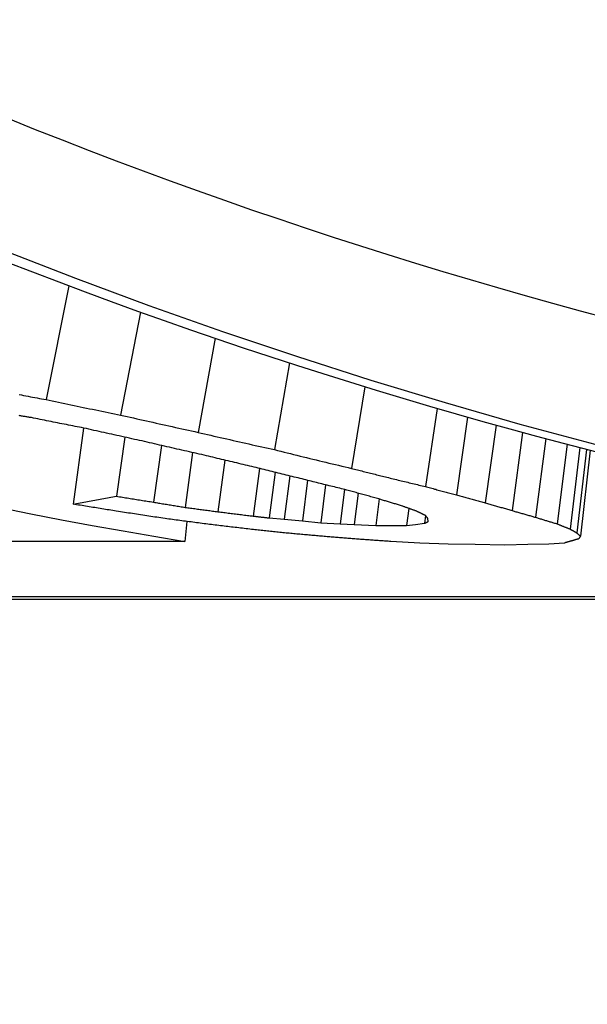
# Model space of a CAD drawing. Header units: millimetres. Extents: x 212 to 520, y 1 to 446.
# Tile 9 of 24: x 294.03 to 296.26, y 379 to 382.87. Entities that reach past the tile are written whole.
import ezdxf

# ---------------------------------------------------------------- set-up
doc = ezdxf.new("R2010")
doc.units = ezdxf.units.MM
doc.layers.add('Detail', color=2, linetype='Continuous')

msp = doc.modelspace()

# ---------------------------------------------------------------- linework, layer by layer
at = {"layer": 'Detail'}
for p, q in [((294.2228, 381.8251), (294.1333, 381.377)), ((294.5042, 381.7218), (294.4265, 381.3166)), ((294.7986, 381.6187), (294.731, 381.2484)), ((295.0903, 381.5216), (295.0312, 381.1803)), ((295.3864, 381.4281), (295.3343, 381.1068)), ((295.6712, 381.3428), (295.6248, 381.0352)), ((295.791, 381.3083), (295.7467, 381.0026)), ((294.2809, 381.2654), (294.2394, 380.966)), ((295.9032, 381.2768), (295.8605, 380.9711)), ((296.007, 381.2482), (295.9657, 380.9408)), ((294.4434, 381.2292), (294.41, 380.9972)), ((296.0985, 381.2236), (296.0585, 380.9142)), ((294.5866, 381.1969), (294.5553, 380.9737)), ((294.7096, 381.1687), (294.6802, 380.9533)), ((296.1819, 381.2015), (296.143, 380.8884)), ((296.2323, 381.1884), (296.1938, 380.8681)), ((296.2588, 381.1815), (296.2202, 380.8527)), ((296.2732, 381.1778), (296.2346, 380.8398)), ((294.8364, 381.1389), (294.8093, 380.936)), ((294.9723, 381.1067), (294.9479, 380.919)), ((295.0342, 381.0912), (295.0111, 380.9117)), ((295.0918, 381.077), (295.07, 380.9071)), ((295.162, 381.0597), (295.1418, 380.8999)), ((295.2321, 381.0421), (295.2134, 380.893)), ((295.3066, 381.0237), (295.2898, 380.8884)), ((295.3606, 381.0089), (295.3454, 380.8861)), ((295.4431, 380.9862), (295.4303, 380.8815)), ((295.5593, 380.9493), (295.551, 380.8815)), ((294.6874, 380.8978), (294.6787, 380.8191)), ((295.0111, 380.9117), (295.07, 380.9071)), ((295.07, 380.9071), (295.1418, 380.8999)), ((295.1418, 380.8999), (295.2134, 380.893)), ((295.2134, 380.893), (295.2898, 380.8884)), ((295.6257, 380.9205), (295.622, 380.8907)), ((295.6365, 380.8977), (295.635, 380.9094)), ((295.2898, 380.8884), (295.3454, 380.8861)), ((295.3454, 380.8861), (295.4303, 380.8815)), ((295.4303, 380.8815), (295.4906, 380.8815)), ((295.4906, 380.8815), (295.551, 380.8815)), ((295.551, 380.8815), (295.5865, 380.8861)), ((295.5865, 380.8861), (295.622, 380.8907)), ((294.6787, 380.8191), (293.9117, 380.8191)), ((295.6033, 380.813), (295.4885, 380.8191)), ((295.7143, 380.809), (295.6033, 380.813)), ((295.8211, 380.8071), (295.7143, 380.809)), ((295.9373, 380.805), (295.8211, 380.8071)), ((296.028, 380.8071), (295.9373, 380.805)), ((296.1107, 380.809), (296.028, 380.8071)), ((296.1719, 380.813), (296.1107, 380.809)), ((299.9111, 380.6015), (287.736, 380.6015)), ((287.7871, 380.5922), (300.1772, 380.5922))]:
    msp.add_line(p, q, dxfattribs=at)
at = {"layer": 'Detail', "flags": 128}
for points in [[(296.2922, 381.2003), (295.9977, 381.2799), (295.7041, 381.364), (295.4113, 381.4528), (295.1195, 381.5462), (294.8288, 381.6442), (294.5391, 381.7467), (294.2505, 381.8538), (293.963, 381.9655), (293.6768, 382.0816), (293.3918, 382.2024), (293.1081, 382.3276)], [(294.0276, 381.397), (294.0364, 381.3954), (294.0452, 381.3937), (294.054, 381.392), (294.0628, 381.3903), (294.0716, 381.3887), (294.0804, 381.387), (294.0892, 381.3853), (294.098, 381.3837), (294.1069, 381.382), (294.1156, 381.3803), (294.1245, 381.3787), (294.1333, 381.377)], [(294.1333, 381.377), (294.1455, 381.3745), (294.1577, 381.3719), (294.1699, 381.3693), (294.1821, 381.3668), (294.1943, 381.3642), (294.2065, 381.3617), (294.2187, 381.3591), (294.2309, 381.3566), (294.2432, 381.3541), (294.2554, 381.3516), (294.2676, 381.349), (294.2798, 381.3465), (294.292, 381.344), (294.3043, 381.3415), (294.3165, 381.339), (294.3287, 381.3365), (294.3409, 381.334), (294.3531, 381.3315), (294.3654, 381.329), (294.3776, 381.3265), (294.3898, 381.324), (294.402, 381.3215), (294.4143, 381.319), (294.4265, 381.3166)], [(294.0754, 381.3062), (294.0719, 381.3068), (294.0685, 381.3073), (294.065, 381.3079), (294.0615, 381.3085), (294.0581, 381.309), (294.0546, 381.3096), (294.0512, 381.3102), (294.0477, 381.3108), (294.0442, 381.3113), (294.0408, 381.3119), (294.0373, 381.3125), (294.0339, 381.3131), (294.0304, 381.3137), (294.0269, 381.3142)], [(294.282, 381.2652), (294.2733, 381.2669), (294.2647, 381.2686), (294.2561, 381.2702), (294.2475, 381.2719), (294.2389, 381.2736), (294.2303, 381.2753), (294.2217, 381.277), (294.2131, 381.2787), (294.2045, 381.2804), (294.1959, 381.2821), (294.1873, 381.2838), (294.1786, 381.2855), (294.17, 381.2872), (294.1614, 381.289), (294.1528, 381.2907), (294.1442, 381.2924), (294.1356, 381.2941), (294.127, 381.2958), (294.1184, 381.2975), (294.1098, 381.2993), (294.1012, 381.301), (294.0926, 381.3027), (294.084, 381.3044), (294.0754, 381.3062)], [(294.4265, 381.3166), (294.4392, 381.3137), (294.4518, 381.3108), (294.4645, 381.3079), (294.4772, 381.305), (294.4899, 381.3021), (294.5026, 381.2992), (294.5152, 381.2964), (294.5279, 381.2935), (294.5406, 381.2907), (294.5533, 381.2878), (294.566, 381.285), (294.5786, 381.2821), (294.5913, 381.2793), (294.604, 381.2764), (294.6167, 381.2736), (294.6294, 381.2708), (294.6421, 381.268), (294.6548, 381.2652), (294.6675, 381.2624), (294.6802, 381.2596), (294.6929, 381.2568), (294.7056, 381.254), (294.7183, 381.2512), (294.731, 381.2484)], [(294.5209, 381.2123), (294.5109, 381.2144), (294.501, 381.2166), (294.491, 381.2188), (294.481, 381.2209), (294.4711, 381.2231), (294.4611, 381.2253), (294.4512, 381.2275), (294.4412, 381.2297), (294.4312, 381.2319), (294.4213, 381.2341), (294.4113, 381.2363), (294.4014, 381.2385), (294.3914, 381.2407), (294.3815, 381.2429), (294.3715, 381.2451), (294.3616, 381.2473), (294.3516, 381.2495), (294.3417, 381.2518), (294.3317, 381.254), (294.3217, 381.2562), (294.3118, 381.2585), (294.3018, 381.2607), (294.2919, 381.2629), (294.282, 381.2652)], [(294.731, 381.2484), (294.7435, 381.2455), (294.756, 381.2426), (294.7685, 381.2397), (294.781, 381.2368), (294.7935, 381.234), (294.806, 381.2311), (294.8185, 381.2282), (294.831, 381.2253), (294.8435, 381.2225), (294.856, 381.2196), (294.8685, 381.2168), (294.881, 381.2139), (294.8935, 381.2111), (294.906, 381.2083), (294.9186, 381.2054), (294.9311, 381.2026), (294.9436, 381.1998), (294.9561, 381.197), (294.9686, 381.1942), (294.9812, 381.1914), (294.9937, 381.1886), (295.0062, 381.1858), (295.0187, 381.1831), (295.0312, 381.1803)], [(294.7553, 381.1584), (294.7455, 381.1606), (294.7358, 381.1628), (294.726, 381.165), (294.7162, 381.1672), (294.7064, 381.1694), (294.6967, 381.1716), (294.6869, 381.1738), (294.6771, 381.1761), (294.6674, 381.1783), (294.6576, 381.1805), (294.6478, 381.1828), (294.6381, 381.185), (294.6283, 381.1873), (294.6185, 381.1895), (294.6088, 381.1918), (294.599, 381.194), (294.5892, 381.1963), (294.5795, 381.1986), (294.5697, 381.2008), (294.5599, 381.2031), (294.5502, 381.2054), (294.5404, 381.2077), (294.5307, 381.21), (294.5209, 381.2123)], [(295.0312, 381.1803), (295.0439, 381.1771), (295.0565, 381.174), (295.0691, 381.1708), (295.0817, 381.1677), (295.0943, 381.1646), (295.1069, 381.1615), (295.1196, 381.1584), (295.1322, 381.1553), (295.1448, 381.1522), (295.1574, 381.1491), (295.1701, 381.146), (295.1827, 381.1429), (295.1953, 381.1399), (295.2079, 381.1368), (295.2206, 381.1338), (295.2332, 381.1308), (295.2458, 381.1277), (295.2585, 381.1247), (295.2711, 381.1217), (295.2837, 381.1187), (295.2964, 381.1157), (295.309, 381.1127), (295.3217, 381.1097), (295.3343, 381.1068)], [(294.9599, 381.1098), (294.9514, 381.1118), (294.9429, 381.1138), (294.9343, 381.1158), (294.9258, 381.1178), (294.9173, 381.1198), (294.9087, 381.1217), (294.9002, 381.1238), (294.8917, 381.1258), (294.8832, 381.1278), (294.8746, 381.1298), (294.8661, 381.1318), (294.8576, 381.1338), (294.8491, 381.1358), (294.8405, 381.1379), (294.832, 381.1399), (294.8235, 381.1419), (294.815, 381.144), (294.8064, 381.146), (294.7979, 381.1481), (294.7894, 381.1501), (294.7809, 381.1522), (294.7724, 381.1542), (294.7638, 381.1563), (294.7553, 381.1584)], [(295.1484, 381.0632), (295.1405, 381.0651), (295.1327, 381.067), (295.1248, 381.0689), (295.117, 381.0708), (295.1091, 381.0727), (295.1013, 381.0747), (295.0934, 381.0766), (295.0855, 381.0785), (295.0777, 381.0804), (295.0698, 381.0824), (295.062, 381.0843), (295.0541, 381.0862), (295.0463, 381.0882), (295.0384, 381.0901), (295.0306, 381.0921), (295.0227, 381.094), (295.0149, 381.096), (295.007, 381.098), (294.9992, 381.0999), (294.9913, 381.1019), (294.9835, 381.1039), (294.9756, 381.1058), (294.9678, 381.1078), (294.9599, 381.1098)], [(295.3343, 381.1068), (295.3401, 381.1053), (295.3459, 381.1038), (295.3517, 381.1023), (295.3575, 381.1008), (295.3633, 381.0994), (295.3691, 381.0979), (295.3749, 381.0964), (295.3807, 381.095), (295.3865, 381.0935), (295.3923, 381.092), (295.398, 381.0906), (295.4038, 381.0891), (295.4096, 381.0876), (295.4154, 381.0862), (295.4212, 381.0847), (295.427, 381.0833), (295.4328, 381.0818), (295.4386, 381.0804), (295.4444, 381.0789), (295.4502, 381.0775), (295.456, 381.0761), (295.4618, 381.0746), (295.4676, 381.0732), (295.4734, 381.0717)], [(295.3158, 381.0214), (295.3088, 381.0231), (295.3018, 381.0248), (295.2948, 381.0266), (295.2879, 381.0283), (295.2809, 381.03), (295.2739, 381.0317), (295.2669, 381.0334), (295.26, 381.0352), (295.253, 381.0369), (295.246, 381.0386), (295.239, 381.0404), (295.2321, 381.0421), (295.2251, 381.0438), (295.2181, 381.0456), (295.2111, 381.0473), (295.2042, 381.0491), (295.1972, 381.0508), (295.1902, 381.0526), (295.1832, 381.0543), (295.1763, 381.0561), (295.1693, 381.0579), (295.1623, 381.0596), (295.1554, 381.0614), (295.1484, 381.0632)], [(295.4734, 381.0717), (295.4797, 381.0702), (295.486, 381.0686), (295.4923, 381.0671), (295.4986, 381.0656), (295.5049, 381.064), (295.5112, 381.0625), (295.5176, 381.0609), (295.5239, 381.0594), (295.5302, 381.0579), (295.5365, 381.0563), (295.5428, 381.0548), (295.5491, 381.0533), (295.5554, 381.0518), (295.5617, 381.0502), (295.568, 381.0487), (295.5743, 381.0472), (295.5806, 381.0457), (295.5869, 381.0442), (295.5933, 381.0427), (295.5996, 381.0412), (295.6059, 381.0397), (295.6122, 381.0382), (295.6185, 381.0367), (295.6248, 381.0352)], [(295.4413, 380.9867), (295.4361, 380.9882), (295.4309, 380.9896), (295.4256, 380.991), (295.4204, 380.9924), (295.4152, 380.9939), (295.4099, 380.9953), (295.4047, 380.9967), (295.3995, 380.9982), (295.3942, 380.9996), (295.389, 381.001), (295.3838, 381.0025), (295.3785, 381.0039), (295.3733, 381.0054), (295.3681, 381.0068), (295.3628, 381.0083), (295.3576, 381.0097), (295.3524, 381.0112), (295.3471, 381.0126), (295.3419, 381.0141), (295.3367, 381.0156), (295.3315, 381.017), (295.3262, 381.0185), (295.321, 381.02), (295.3158, 381.0214)], [(295.6248, 381.0352), (295.6299, 381.0338), (295.635, 381.0324), (295.64, 381.031), (295.6451, 381.0296), (295.6502, 381.0283), (295.6553, 381.0269), (295.6603, 381.0255), (295.6654, 381.0242), (295.6705, 381.0228), (295.6756, 381.0214), (295.6806, 381.0201), (295.6857, 381.0187), (295.6908, 381.0173), (295.6959, 381.016), (295.7009, 381.0146), (295.706, 381.0133), (295.7111, 381.0119), (295.7162, 381.0106), (295.7213, 381.0092), (295.7263, 381.0079), (295.7314, 381.0066), (295.7365, 381.0052), (295.7416, 381.0039), (295.7467, 381.0026)], [(294.2394, 380.966), (294.2465, 380.9672), (294.2536, 380.9685), (294.2607, 380.9698), (294.2678, 380.9711), (294.2749, 380.9724), (294.282, 380.9737), (294.2891, 380.975), (294.2962, 380.9763), (294.3033, 380.9775), (294.3104, 380.9788), (294.3175, 380.9801), (294.3246, 380.9814), (294.3317, 380.9827), (294.3389, 380.9841), (294.346, 380.9854), (294.3531, 380.9867), (294.3602, 380.988), (294.3673, 380.9893), (294.3744, 380.9906), (294.3815, 380.9919), (294.3886, 380.9932), (294.3957, 380.9946), (294.4028, 380.9959), (294.41, 380.9972)], [(294.41, 380.9972), (294.416, 380.9962), (294.4221, 380.9952), (294.4281, 380.9942), (294.4342, 380.9933), (294.4402, 380.9923), (294.4463, 380.9913), (294.4523, 380.9903), (294.4584, 380.9893), (294.4644, 380.9883), (294.4705, 380.9874), (294.4765, 380.9864), (294.4826, 380.9854), (294.4887, 380.9844), (294.4947, 380.9834), (294.5008, 380.9825), (294.5068, 380.9815), (294.5129, 380.9805), (294.5189, 380.9796), (294.525, 380.9786), (294.531, 380.9776), (294.5371, 380.9766), (294.5432, 380.9757), (294.5492, 380.9747), (294.5553, 380.9737)], [(294.5553, 380.9737), (294.5605, 380.9729), (294.5657, 380.972), (294.5709, 380.9712), (294.5761, 380.9703), (294.5813, 380.9694), (294.5865, 380.9686), (294.5917, 380.9677), (294.5969, 380.9669), (294.6021, 380.966), (294.6073, 380.9652), (294.6125, 380.9643), (294.6177, 380.9635), (294.6229, 380.9626), (294.6281, 380.9618), (294.6333, 380.9609), (294.6385, 380.9601), (294.6438, 380.9592), (294.649, 380.9584), (294.6542, 380.9575), (294.6594, 380.9567), (294.6646, 380.9558), (294.6698, 380.955), (294.675, 380.9541), (294.6802, 380.9533)], [(295.5343, 380.9584), (295.5304, 380.9595), (295.5266, 380.9607), (295.5227, 380.9619), (295.5188, 380.963), (295.5149, 380.9642), (295.5111, 380.9654), (295.5072, 380.9665), (295.5033, 380.9677), (295.4994, 380.9689), (295.4956, 380.9701), (295.4917, 380.9712), (295.4878, 380.9724), (295.4839, 380.9736), (295.4801, 380.9748), (295.4762, 380.976), (295.4723, 380.9772), (295.4685, 380.9784), (295.4646, 380.9796), (295.4607, 380.9807), (295.4568, 380.9819), (295.453, 380.9831), (295.4491, 380.9843), (295.4452, 380.9855), (295.4413, 380.9867)], [(295.7467, 381.0026), (295.7514, 381.0012), (295.7561, 380.9999), (295.7609, 380.9986), (295.7656, 380.9972), (295.7704, 380.9959), (295.7751, 380.9946), (295.7798, 380.9933), (295.7846, 380.9919), (295.7893, 380.9906), (295.7941, 380.9893), (295.7988, 380.988), (295.8036, 380.9867), (295.8083, 380.9854), (295.8131, 380.9841), (295.8178, 380.9828), (295.8226, 380.9815), (295.8273, 380.9802), (295.832, 380.9789), (295.8368, 380.9776), (295.8415, 380.9763), (295.8463, 380.975), (295.851, 380.9737), (295.8558, 380.9724), (295.8605, 380.9711)], [(295.8605, 380.9711), (295.8649, 380.9698), (295.8693, 380.9685), (295.8737, 380.9673), (295.878, 380.966), (295.8824, 380.9647), (295.8868, 380.9634), (295.8912, 380.9622), (295.8956, 380.9609), (295.9, 380.9596), (295.9043, 380.9584), (295.9087, 380.9571), (295.9131, 380.9558), (295.9175, 380.9546), (295.9219, 380.9533), (295.9263, 380.9521), (295.9307, 380.9508), (295.935, 380.9495), (295.9394, 380.9483), (295.9438, 380.947), (295.9482, 380.9458), (295.9526, 380.9446), (295.957, 380.9433), (295.9614, 380.9421), (295.9657, 380.9408)], [(293.952, 380.9521), (294.0729, 380.928), (294.1938, 380.9047), (294.3149, 380.8821), (294.4361, 380.8603), (294.5574, 380.8393), (294.6787, 380.8191)], [(294.4096, 380.9384), (294.4025, 380.9395), (294.3954, 380.9407), (294.3883, 380.9418), (294.3812, 380.9429), (294.3741, 380.9441), (294.367, 380.9452), (294.3599, 380.9463), (294.3528, 380.9475), (294.3457, 380.9486), (294.3386, 380.9498), (294.3316, 380.9509), (294.3245, 380.9521), (294.3174, 380.9532), (294.3103, 380.9544), (294.3032, 380.9555), (294.2961, 380.9567), (294.289, 380.9578), (294.2819, 380.959), (294.2748, 380.9601), (294.2677, 380.9613), (294.2606, 380.9625), (294.2535, 380.9636), (294.2464, 380.9648), (294.2394, 380.966)], [(294.6011, 380.9094), (294.5931, 380.9106), (294.5852, 380.9118), (294.5772, 380.913), (294.5692, 380.9141), (294.5612, 380.9153), (294.5532, 380.9165), (294.5452, 380.9177), (294.5373, 380.9189), (294.5293, 380.9201), (294.5213, 380.9213), (294.5133, 380.9225), (294.5053, 380.9238), (294.4974, 380.925), (294.4894, 380.9262), (294.4814, 380.9274), (294.4734, 380.9286), (294.4654, 380.9298), (294.4575, 380.931), (294.4495, 380.9323), (294.4415, 380.9335), (294.4335, 380.9347), (294.4256, 380.9359), (294.4176, 380.9372), (294.4096, 380.9384)], [(294.6802, 380.9533), (294.6856, 380.9526), (294.691, 380.9518), (294.6963, 380.9511), (294.7017, 380.9504), (294.7071, 380.9497), (294.7125, 380.9489), (294.7179, 380.9482), (294.7232, 380.9475), (294.7286, 380.9468), (294.734, 380.946), (294.7394, 380.9453), (294.7448, 380.9446), (294.7501, 380.9439), (294.7555, 380.9431), (294.7609, 380.9424), (294.7663, 380.9417), (294.7717, 380.941), (294.7771, 380.9403), (294.7824, 380.9396), (294.7878, 380.9388), (294.7932, 380.9381), (294.7986, 380.9374), (294.804, 380.9367), (294.8093, 380.936)], [(294.8093, 380.936), (294.8151, 380.9353), (294.8209, 380.9345), (294.8267, 380.9338), (294.8324, 380.9331), (294.8382, 380.9324), (294.844, 380.9317), (294.8497, 380.931), (294.8555, 380.9303), (294.8613, 380.9296), (294.867, 380.9288), (294.8728, 380.9281), (294.8786, 380.9274), (294.8844, 380.9267), (294.8901, 380.926), (294.8959, 380.9253), (294.9017, 380.9246), (294.9074, 380.9239), (294.9132, 380.9232), (294.919, 380.9225), (294.9248, 380.9218), (294.9305, 380.9211), (294.9363, 380.9204), (294.9421, 380.9197), (294.9479, 380.919)], [(295.59, 380.9384), (295.5877, 380.9392), (295.5853, 380.94), (295.583, 380.9409), (295.5807, 380.9417), (295.5784, 380.9425), (295.5761, 380.9433), (295.5737, 380.9442), (295.5714, 380.945), (295.5691, 380.9458), (295.5668, 380.9467), (295.5645, 380.9475), (295.5621, 380.9483), (295.5598, 380.9491), (295.5575, 380.95), (295.5552, 380.9508), (295.5529, 380.9517), (295.5506, 380.9525), (295.5482, 380.9533), (295.5459, 380.9542), (295.5436, 380.955), (295.5413, 380.9558), (295.539, 380.9567), (295.5366, 380.9575), (295.5343, 380.9584)], [(295.6251, 380.9213), (295.6236, 380.922), (295.6221, 380.9227), (295.6207, 380.9234), (295.6192, 380.9241), (295.6177, 380.9249), (295.6163, 380.9256), (295.6148, 380.9263), (295.6134, 380.927), (295.6119, 380.9277), (295.6104, 380.9284), (295.609, 380.9291), (295.6075, 380.9298), (295.6061, 380.9305), (295.6046, 380.9312), (295.6031, 380.932), (295.6017, 380.9327), (295.6002, 380.9334), (295.5987, 380.9341), (295.5973, 380.9348), (295.5958, 380.9355), (295.5944, 380.9362), (295.5929, 380.937), (295.5914, 380.9377), (295.59, 380.9384)], [(295.9657, 380.9408), (295.9696, 380.9397), (295.9735, 380.9386), (295.9773, 380.9374), (295.9812, 380.9363), (295.985, 380.9352), (295.9889, 380.9341), (295.9928, 380.933), (295.9966, 380.9318), (296.0005, 380.9307), (296.0044, 380.9296), (296.0082, 380.9285), (296.0121, 380.9274), (296.0159, 380.9263), (296.0198, 380.9252), (296.0237, 380.924), (296.0275, 380.9229), (296.0314, 380.9218), (296.0353, 380.9207), (296.0391, 380.9196), (296.043, 380.9185), (296.0469, 380.9174), (296.0507, 380.9163), (296.0546, 380.9153), (296.0585, 380.9142)], [(294.7764, 380.8861), (294.7691, 380.8871), (294.7618, 380.888), (294.7545, 380.889), (294.7472, 380.8899), (294.7399, 380.8909), (294.7326, 380.8919), (294.7253, 380.8928), (294.718, 380.8938), (294.7107, 380.8947), (294.7034, 380.8957), (294.6961, 380.8967), (294.6887, 380.8977), (294.6814, 380.8986), (294.6741, 380.8996), (294.6668, 380.9006), (294.6595, 380.9015), (294.6522, 380.9025), (294.6449, 380.9035), (294.6376, 380.9045), (294.6303, 380.9055), (294.623, 380.9064), (294.6157, 380.9074), (294.6084, 380.9084), (294.6011, 380.9094)], [(294.9479, 380.919), (294.9505, 380.9187), (294.9531, 380.9184), (294.9558, 380.9181), (294.9584, 380.9178), (294.961, 380.9174), (294.9637, 380.9171), (294.9663, 380.9168), (294.9689, 380.9165), (294.9716, 380.9162), (294.9742, 380.9159), (294.9768, 380.9156), (294.9795, 380.9153), (294.9821, 380.915), (294.9848, 380.9147), (294.9874, 380.9144), (294.99, 380.9141), (294.9927, 380.9138), (294.9953, 380.9135), (294.9979, 380.9132), (295.0006, 380.9129), (295.0032, 380.9126), (295.0058, 380.9123), (295.0085, 380.912), (295.0111, 380.9117)], [(295.622, 380.8907), (295.6226, 380.891), (295.6232, 380.8913), (295.6238, 380.8916), (295.6244, 380.8919), (295.625, 380.8922), (295.6256, 380.8925), (295.6262, 380.8927), (295.6268, 380.893), (295.6274, 380.8933), (295.628, 380.8936), (295.6286, 380.8939), (295.6293, 380.8942), (295.6299, 380.8945), (295.6305, 380.8948), (295.6311, 380.895), (295.6317, 380.8953), (295.6323, 380.8956), (295.6329, 380.8959), (295.6335, 380.8962), (295.6341, 380.8965), (295.6347, 380.8968), (295.6353, 380.8971), (295.6359, 380.8974), (295.6365, 380.8977)], [(295.635, 380.9094), (295.6346, 380.9099), (295.6342, 380.9104), (295.6338, 380.9109), (295.6334, 380.9114), (295.6329, 380.9119), (295.6325, 380.9124), (295.6321, 380.9129), (295.6317, 380.9133), (295.6313, 380.9138), (295.6309, 380.9143), (295.6304, 380.9148), (295.63, 380.9153), (295.6296, 380.9158), (295.6292, 380.9163), (295.6288, 380.9168), (295.6284, 380.9173), (295.628, 380.9178), (295.6275, 380.9183), (295.6271, 380.9188), (295.6267, 380.9193), (295.6263, 380.9198), (295.6259, 380.9203), (295.6255, 380.9208), (295.6251, 380.9213)], [(296.0585, 380.9142), (296.062, 380.9131), (296.0655, 380.912), (296.069, 380.9109), (296.0725, 380.9098), (296.0761, 380.9087), (296.0796, 380.9076), (296.0831, 380.9065), (296.0866, 380.9055), (296.0901, 380.9044), (296.0937, 380.9033), (296.0972, 380.9022), (296.1007, 380.9011), (296.1042, 380.9001), (296.1077, 380.899), (296.1113, 380.8979), (296.1148, 380.8969), (296.1183, 380.8958), (296.1218, 380.8947), (296.1254, 380.8937), (296.1289, 380.8926), (296.1324, 380.8915), (296.1359, 380.8905), (296.1394, 380.8894), (296.143, 380.8884)], [(294.9484, 380.8658), (294.9412, 380.8667), (294.9341, 380.8675), (294.9269, 380.8683), (294.9197, 380.8692), (294.9126, 380.87), (294.9054, 380.8708), (294.8982, 380.8717), (294.8911, 380.8725), (294.8839, 380.8734), (294.8767, 380.8742), (294.8696, 380.875), (294.8624, 380.8759), (294.8552, 380.8767), (294.8481, 380.8776), (294.8409, 380.8784), (294.8337, 380.8793), (294.8266, 380.8801), (294.8194, 380.881), (294.8122, 380.8818), (294.8051, 380.8827), (294.7979, 380.8835), (294.7907, 380.8844), (294.7836, 380.8853), (294.7764, 380.8861)], [(295.0956, 380.8505), (295.0895, 380.8512), (295.0833, 380.8518), (295.0772, 380.8524), (295.0711, 380.853), (295.0649, 380.8537), (295.0588, 380.8543), (295.0527, 380.8549), (295.0465, 380.8556), (295.0404, 380.8562), (295.0343, 380.8569), (295.0281, 380.8575), (295.022, 380.8581), (295.0159, 380.8588), (295.0097, 380.8594), (295.0036, 380.86), (294.9975, 380.8607), (294.9913, 380.8613), (294.9852, 380.862), (294.9791, 380.8626), (294.9729, 380.8633), (294.9668, 380.8639), (294.9607, 380.8645), (294.9545, 380.8652), (294.9484, 380.8658)], [(296.143, 380.8884), (296.1451, 380.8875), (296.1472, 380.8867), (296.1493, 380.8858), (296.1514, 380.885), (296.1535, 380.8841), (296.1557, 380.8832), (296.1578, 380.8824), (296.1599, 380.8815), (296.162, 380.8807), (296.1641, 380.8798), (296.1662, 380.879), (296.1684, 380.8782), (296.1705, 380.8773), (296.1726, 380.8765), (296.1747, 380.8756), (296.1768, 380.8748), (296.1789, 380.8739), (296.1811, 380.8731), (296.1832, 380.8723), (296.1853, 380.8714), (296.1874, 380.8706), (296.1895, 380.8698), (296.1916, 380.8689), (296.1938, 380.8681)], [(296.1938, 380.8681), (296.1949, 380.8675), (296.196, 380.8668), (296.1971, 380.8662), (296.1982, 380.8655), (296.1993, 380.8649), (296.2004, 380.8642), (296.2015, 380.8636), (296.2026, 380.8629), (296.2037, 380.8623), (296.2048, 380.8617), (296.2059, 380.861), (296.207, 380.8604), (296.2081, 380.8597), (296.2092, 380.8591), (296.2103, 380.8585), (296.2114, 380.8578), (296.2125, 380.8572), (296.2136, 380.8565), (296.2147, 380.8559), (296.2158, 380.8553), (296.2169, 380.8546), (296.218, 380.854), (296.2191, 380.8534), (296.2202, 380.8527)], [(295.2386, 380.8378), (295.2327, 380.8383), (295.2267, 380.8388), (295.2208, 380.8393), (295.2148, 380.8399), (295.2088, 380.8404), (295.2029, 380.8409), (295.1969, 380.8415), (295.191, 380.842), (295.185, 380.8425), (295.179, 380.843), (295.1731, 380.8436), (295.1671, 380.8441), (295.1612, 380.8446), (295.1552, 380.8452), (295.1492, 380.8457), (295.1433, 380.8462), (295.1373, 380.8468), (295.1314, 380.8473), (295.1254, 380.8478), (295.1194, 380.8484), (295.1135, 380.8489), (295.1075, 380.8494), (295.1016, 380.85), (295.0956, 380.8505)], [(295.3698, 380.8273), (295.3644, 380.8278), (295.3589, 380.8282), (295.3534, 380.8286), (295.348, 380.829), (295.3425, 380.8295), (295.337, 380.8299), (295.3316, 380.8303), (295.3261, 380.8308), (295.3206, 380.8312), (295.3152, 380.8316), (295.3097, 380.8321), (295.3042, 380.8325), (295.2988, 380.8329), (295.2933, 380.8334), (295.2878, 380.8338), (295.2824, 380.8343), (295.2769, 380.8347), (295.2714, 380.8351), (295.266, 380.8356), (295.2605, 380.836), (295.255, 380.8364), (295.2496, 380.8369), (295.2441, 380.8373), (295.2386, 380.8378)], [(295.4885, 380.8191), (295.4835, 380.8194), (295.4786, 380.8198), (295.4736, 380.8201), (295.4687, 380.8204), (295.4638, 380.8208), (295.4588, 380.8211), (295.4539, 380.8215), (295.4489, 380.8218), (295.444, 380.8222), (295.439, 380.8225), (295.4341, 380.8228), (295.4291, 380.8232), (295.4242, 380.8235), (295.4193, 380.8239), (295.4143, 380.8242), (295.4094, 380.8246), (295.4044, 380.8249), (295.3995, 380.8252), (295.3945, 380.8256), (295.3896, 380.8259), (295.3847, 380.8263), (295.3797, 380.8266), (295.3748, 380.827), (295.3698, 380.8273)], [(296.1994, 380.8212), (296.1983, 380.8208), (296.1971, 380.8205), (296.196, 380.8201), (296.1948, 380.8198), (296.1937, 380.8195), (296.1925, 380.8191), (296.1914, 380.8188), (296.1902, 380.8184), (296.1891, 380.8181), (296.188, 380.8178), (296.1868, 380.8174), (296.1857, 380.8171), (296.1845, 380.8167), (296.1834, 380.8164), (296.1822, 380.8161), (296.1811, 380.8157), (296.1799, 380.8154), (296.1788, 380.8151), (296.1776, 380.8147), (296.1765, 380.8144), (296.1754, 380.814), (296.1742, 380.8137), (296.1731, 380.8134), (296.1719, 380.813)], [(296.2277, 380.8294), (296.2265, 380.829), (296.2254, 380.8287), (296.2242, 380.8283), (296.223, 380.828), (296.2218, 380.8276), (296.2206, 380.8273), (296.2195, 380.827), (296.2183, 380.8266), (296.2171, 380.8263), (296.2159, 380.8259), (296.2147, 380.8256), (296.2136, 380.8252), (296.2124, 380.8249), (296.2112, 380.8246), (296.21, 380.8242), (296.2088, 380.8239), (296.2077, 380.8235), (296.2065, 380.8232), (296.2053, 380.8229), (296.2041, 380.8225), (296.2029, 380.8222), (296.2018, 380.8218), (296.2006, 380.8215), (296.1994, 380.8212)], [(296.2202, 380.8527), (296.2208, 380.8522), (296.2214, 380.8516), (296.222, 380.8511), (296.2226, 380.8506), (296.2232, 380.85), (296.2238, 380.8495), (296.2244, 380.8489), (296.225, 380.8484), (296.2256, 380.8479), (296.2262, 380.8473), (296.2268, 380.8468), (296.2274, 380.8462), (296.228, 380.8457), (296.2286, 380.8452), (296.2292, 380.8446), (296.2298, 380.8441), (296.2304, 380.8436), (296.231, 380.843), (296.2316, 380.8425), (296.2322, 380.842), (296.2328, 380.8414), (296.2334, 380.8409), (296.234, 380.8404), (296.2346, 380.8398)], [(296.2346, 380.8398), (296.2343, 380.8394), (296.234, 380.839), (296.2337, 380.8385), (296.2334, 380.8381), (296.2331, 380.8376), (296.2328, 380.8372), (296.2326, 380.8368), (296.2323, 380.8363), (296.232, 380.8359), (296.2317, 380.8354), (296.2314, 380.835), (296.2311, 380.8346), (296.2309, 380.8341), (296.2306, 380.8337), (296.2303, 380.8333), (296.23, 380.8328), (296.2297, 380.8324), (296.2294, 380.832), (296.2291, 380.8315), (296.2289, 380.8311), (296.2286, 380.8307), (296.2283, 380.8302), (296.228, 380.8298), (296.2277, 380.8294)]]:
    msp.add_lwpolyline(points, dxfattribs=at)
at = {"layer": 'Detail'}
for centre, major_axis, start_param, end_param in [((312.4266, 409.0654), (0, 27.75), 5.409851, 10.298112), ((301.19, 409.0654), (0, -28), 5.92969, 6.23979), ((301.0869, 409.0654), (0, -28.5), 5.936658, 6.232802)]:
    msp.add_ellipse(centre, major_axis=major_axis, ratio=0.819152, start_param=start_param, end_param=end_param, dxfattribs=at)

doc.saveas('drawing.dxf')
